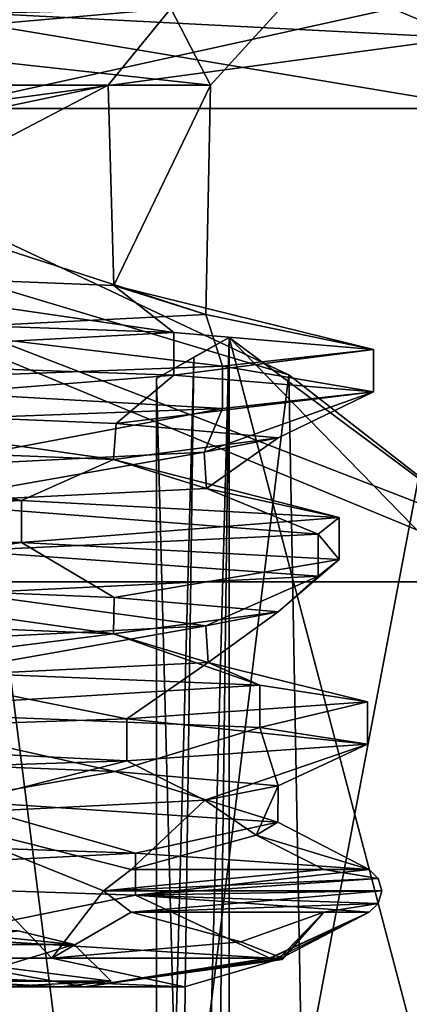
# Model space of a CAD drawing. Header units: millimetres. Extents: x -147 to 294, y -82 to 275.
# Tile 42 of 256: x 240 to 244, y 28 to 38. Entities that reach past the tile are written whole.
import ezdxf

# ---------------------------------------------------------------- set-up
doc = ezdxf.new("R2010")
doc.units = ezdxf.units.MM
doc.header["$LTSCALE"] = 67.506716
for name, color, linetype in [('1410', 7, 'CONTINUOUS'), ('1414', 7, 'CONTINUOUS'), ('1415', 7, 'CONTINUOUS'), ('1417', 7, 'CONTINUOUS'), ('1418', 7, 'CONTINUOUS'), ('1419', 7, 'CONTINUOUS'), ('1420', 7, 'CONTINUOUS'), ('1422', 7, 'CONTINUOUS'), ('1426', 7, 'CONTINUOUS'), ('1427', 7, 'CONTINUOUS'), ('1428', 7, 'CONTINUOUS'), ('1430', 7, 'CONTINUOUS'), ('1433', 7, 'CONTINUOUS'), ('1434', 7, 'CONTINUOUS'), ('1435', 7, 'CONTINUOUS'), ('1436', 7, 'CONTINUOUS'), ('1437', 7, 'CONTINUOUS'), ('4062', 7, 'CONTINUOUS'), ('4065', 7, 'CONTINUOUS'), ('4067', 7, 'CONTINUOUS'), ('4068', 7, 'CONTINUOUS'), ('4072', 7, 'CONTINUOUS'), ('4073', 7, 'CONTINUOUS'), ('4074', 7, 'CONTINUOUS'), ('4076', 7, 'CONTINUOUS'), ('4077', 7, 'CONTINUOUS'), ('4080', 7, 'CONTINUOUS')]:
    doc.layers.add(name, color=color, linetype=linetype)

msp = doc.modelspace()

# ---------------------------------------------------------------- linework, layer by layer
at = {"layer": '1410', "linetype": 'CONTINUOUS'}
for points in [[(240.535, 28.242, -39.852), (239.118, 28.383, -43.339), (237.911, 28.242, -44.684), (240.535, 28.242, -39.852)], [(239.033, 28.242, -34.652), (239.95, 28.383, -36.316), (240.535, 28.242, -39.852), (239.033, 28.242, -34.652)], [(239.95, 28.383, -36.316), (239.118, 28.383, -43.339), (240.535, 28.242, -39.852), (239.95, 28.383, -36.316)]]:
    msp.add_3dface(points, dxfattribs=at)
at = {"layer": '1414', "linetype": 'CONTINUOUS'}
for points in [[(232.446, 27.8, -48.066), (240.642, 27.8, -44.456), (232.866, 27.8, -46.794), (232.446, 27.8, -48.066)], [(232.866, 27.8, -46.794), (240.642, 27.8, -44.456), (239.743, 27.8, -43.471), (232.866, 27.8, -46.794)], [(234.334, 27.8, -30.134), (234.198, 27.8, -31.431), (240.397, 27.8, -35.879), (234.334, 27.8, -30.134)], [(234.426, 27.8, -30.144), (234.334, 27.8, -30.134), (240.397, 27.8, -35.879), (234.426, 27.8, -30.144)], [(234.519, 27.8, -30.155), (234.426, 27.8, -30.144), (240.397, 27.8, -35.879), (234.519, 27.8, -30.155)], [(241.681, 27.8, -35.558), (234.519, 27.8, -30.155), (240.397, 27.8, -35.879), (241.681, 27.8, -35.558)], [(239.743, 27.8, -43.471), (240.642, 27.8, -44.456), (240.397, 27.8, -35.879), (239.743, 27.8, -43.471)], [(240.642, 27.8, -44.456), (241.681, 27.8, -35.558), (240.397, 27.8, -35.879), (240.642, 27.8, -44.456)]]:
    msp.add_3dface(points, dxfattribs=at)
at = {"layer": '1415', "linetype": 'CONTINUOUS'}
for points in [[(240.642, 27.8, -44.456), (232.446, 27.8, -48.066), (239.01, 28.1, -46.53), (240.642, 27.8, -44.456)], [(234.519, 27.8, -30.155), (241.681, 27.8, -35.558), (234.556, 28.1, -29.858), (234.519, 27.8, -30.155)], [(234.556, 28.1, -29.858), (241.681, 27.8, -35.558), (240.302, 28.1, -32.855), (234.556, 28.1, -29.858)], [(242.571, 28.1, -40.678), (240.642, 27.8, -44.456), (239.01, 28.1, -46.53), (242.571, 28.1, -40.678)], [(240.302, 28.1, -32.855), (241.681, 27.8, -35.558), (242.703, 28.1, -38.874), (240.302, 28.1, -32.855)], [(242.576, 28.1, -40.65), (240.642, 27.8, -44.456), (242.574, 28.101, -40.659), (242.576, 28.1, -40.65)], [(242.574, 28.101, -40.659), (240.642, 27.8, -44.456), (242.571, 28.1, -40.678), (242.574, 28.101, -40.659)], [(241.681, 27.8, -35.558), (240.642, 27.8, -44.456), (242.703, 28.1, -38.874), (241.681, 27.8, -35.558)], [(242.703, 28.1, -38.874), (240.642, 27.8, -44.456), (242.699, 28.086, -39.453), (242.703, 28.1, -38.874)], [(242.621, 28.089, -40.355), (240.642, 27.8, -44.456), (242.578, 28.1, -40.635), (242.621, 28.089, -40.355)], [(242.578, 28.1, -40.635), (240.642, 27.8, -44.456), (242.577, 28.1, -40.641), (242.578, 28.1, -40.635)], [(242.577, 28.1, -40.641), (240.642, 27.8, -44.456), (242.576, 28.1, -40.65), (242.577, 28.1, -40.641)], [(242.654, 28.081, -40.075), (240.642, 27.8, -44.456), (242.621, 28.089, -40.355), (242.654, 28.081, -40.075)], [(242.699, 28.086, -39.453), (240.642, 27.8, -44.456), (242.658, 28.081, -40.04), (242.699, 28.086, -39.453)], [(242.658, 28.081, -40.04), (240.642, 27.8, -44.456), (242.656, 28.081, -40.058), (242.658, 28.081, -40.04)], [(242.656, 28.081, -40.058), (240.642, 27.8, -44.456), (242.654, 28.081, -40.075), (242.656, 28.081, -40.058)]]:
    msp.add_3dface(points, dxfattribs=at)
at = {"layer": '1417', "linetype": 'CONTINUOUS'}
msp.add_3dface([(242.571, 28.1, -40.678), (239.01, 28.1, -46.53), (239.02, 28.319, -46.522), (242.571, 28.1, -40.678)], dxfattribs=at)
at = {"layer": '1418', "linetype": 'CONTINUOUS'}
for points in [[(236.579, 34.354, -48.863), (241.571, 34.178, -45.31), (237.197, 33.828, -47.602), (236.579, 34.354, -48.863)], [(237.197, 33.828, -47.602), (241.571, 34.178, -45.31), (240.97, 33.673, -44.516), (237.197, 33.828, -47.602)], [(241.571, 34.178, -45.31), (243.651, 34.004, -39.546), (240.97, 33.673, -44.516), (241.571, 34.178, -45.31)], [(240.97, 33.673, -44.516), (243.651, 34.004, -39.546), (242.659, 33.524, -40.03), (240.97, 33.673, -44.516)], [(243.651, 34.004, -39.546), (242.079, 33.83, -33.625), (241.889, 33.375, -35.285), (243.651, 34.004, -39.546)], [(242.659, 33.524, -40.03), (243.651, 34.004, -39.546), (241.889, 33.375, -35.285), (242.659, 33.524, -40.03)], [(242.079, 33.83, -33.625), (237.415, 33.656, -29.652), (238.862, 33.223, -31.561), (242.079, 33.83, -33.625)], [(241.889, 33.375, -35.285), (242.079, 33.83, -33.625), (238.862, 33.223, -31.561), (241.889, 33.375, -35.285)], [(234.322, 32.606, -49.327), (239.984, 32.432, -46.973), (237.199, 32.012, -47.601), (234.322, 32.606, -49.327)], [(237.199, 32.012, -47.601), (239.984, 32.432, -46.973), (240.949, 31.86, -44.545), (237.199, 32.012, -47.601)], [(239.984, 32.432, -46.973), (243.295, 32.256, -41.809), (240.949, 31.86, -44.545), (239.984, 32.432, -46.973)], [(240.949, 31.86, -44.545), (243.295, 32.256, -41.809), (242.658, 31.711, -40.039), (240.949, 31.86, -44.545)], [(243.295, 32.256, -41.809), (243.073, 32.08, -35.68), (242.658, 31.711, -40.039), (243.295, 32.256, -41.809)], [(243.073, 32.08, -35.68), (239.397, 31.904, -30.769), (241.905, 31.562, -35.323), (243.073, 32.08, -35.68)], [(242.658, 31.711, -40.039), (243.073, 32.08, -35.68), (241.905, 31.562, -35.323), (242.658, 31.711, -40.039)], [(241.905, 31.562, -35.323), (239.397, 31.904, -30.769), (238.864, 31.408, -31.563), (241.905, 31.562, -35.323)], [(237.178, 30.198, -47.61), (238.113, 30.678, -48.22), (240.96, 30.046, -44.529), (237.178, 30.198, -47.61)], [(238.113, 30.678, -48.22), (242.466, 30.503, -43.908), (240.96, 30.046, -44.529), (238.113, 30.678, -48.22)], [(240.96, 30.046, -44.529), (242.466, 30.503, -43.908), (242.659, 29.897, -40.033), (240.96, 30.046, -44.529)], [(242.466, 30.503, -43.908), (243.588, 30.329, -37.885), (242.659, 29.897, -40.033), (242.466, 30.503, -43.908)], [(243.588, 30.329, -37.885), (241.081, 30.155, -32.295), (241.896, 29.746, -35.302), (243.588, 30.329, -37.885)], [(242.659, 29.897, -40.033), (243.588, 30.329, -37.885), (241.896, 29.746, -35.302), (242.659, 29.897, -40.033)], [(241.081, 30.155, -32.295), (235.838, 29.981, -29.127), (238.874, 29.593, -31.57), (241.081, 30.155, -32.295)], [(241.896, 29.746, -35.302), (241.081, 30.155, -32.295), (238.874, 29.593, -31.57), (241.896, 29.746, -35.302)], [(241.172, 28.756, -45.8), (239.02, 28.319, -46.522), (235.967, 28.931, -49.041), (241.172, 28.756, -45.8)], [(242.571, 28.1, -40.678), (239.02, 28.319, -46.522), (241.172, 28.756, -45.8), (242.571, 28.1, -40.678)], [(243.604, 28.578, -40.176), (242.571, 28.1, -40.678), (241.172, 28.756, -45.8), (243.604, 28.578, -40.176)], [(242.574, 28.101, -40.659), (242.571, 28.1, -40.678), (243.604, 28.578, -40.176), (242.574, 28.101, -40.659)], [(242.576, 28.1, -40.65), (242.574, 28.101, -40.659), (243.604, 28.578, -40.176), (242.576, 28.1, -40.65)], [(242.577, 28.1, -40.641), (242.576, 28.1, -40.65), (243.604, 28.578, -40.176), (242.577, 28.1, -40.641)], [(242.578, 28.1, -40.635), (242.577, 28.1, -40.641), (243.604, 28.578, -40.176), (242.578, 28.1, -40.635)], [(242.621, 28.089, -40.355), (242.578, 28.1, -40.635), (243.604, 28.578, -40.176), (242.621, 28.089, -40.355)], [(242.654, 28.081, -40.075), (242.621, 28.089, -40.355), (243.604, 28.578, -40.176), (242.654, 28.081, -40.075)]]:
    msp.add_3dface(points, dxfattribs=at)
at = {"layer": '1419', "linetype": 'CONTINUOUS'}
for points in [[(241.128, 28.578, -33.914), (242.271, 28.268, -36.288), (243.135, 28.578, -36.741), (241.128, 28.578, -33.914)], [(242.271, 28.268, -36.288), (242.703, 28.1, -38.874), (243.135, 28.578, -36.741), (242.271, 28.268, -36.288)], [(242.656, 28.081, -40.058), (242.654, 28.081, -40.075), (243.135, 28.578, -36.741), (242.656, 28.081, -40.058)], [(242.654, 28.081, -40.075), (243.604, 28.578, -40.176), (243.135, 28.578, -36.741), (242.654, 28.081, -40.075)], [(242.658, 28.081, -40.04), (242.656, 28.081, -40.058), (243.135, 28.578, -36.741), (242.658, 28.081, -40.04)], [(242.699, 28.086, -39.453), (242.658, 28.081, -40.04), (243.135, 28.578, -36.741), (242.699, 28.086, -39.453)], [(242.703, 28.1, -38.874), (242.699, 28.086, -39.453), (243.135, 28.578, -36.741), (242.703, 28.1, -38.874)]]:
    msp.add_3dface(points, dxfattribs=at)
at = {"layer": '1420', "linetype": 'CONTINUOUS'}
for points in [[(237.178, 30.198, -47.61), (240.96, 30.046, -44.529), (239.242, 29.744, -46.348), (237.178, 30.198, -47.61)], [(239.242, 29.744, -46.348), (240.96, 30.046, -44.529), (242.654, 29.518, -40.076), (239.242, 29.744, -46.348)], [(240.96, 30.046, -44.529), (242.659, 29.897, -40.033), (242.654, 29.518, -40.076), (240.96, 30.046, -44.529)], [(242.659, 29.897, -40.033), (241.896, 29.746, -35.302), (242.429, 29.383, -36.846), (242.659, 29.897, -40.033)], [(242.654, 29.518, -40.076), (242.659, 29.897, -40.033), (242.429, 29.383, -36.846), (242.654, 29.518, -40.076)], [(241.896, 29.746, -35.302), (238.874, 29.593, -31.57), (241.128, 29.022, -33.914), (241.896, 29.746, -35.302)], [(242.429, 29.383, -36.846), (241.896, 29.746, -35.302), (241.128, 29.022, -33.914), (242.429, 29.383, -36.846)], [(234.556, 28.1, -29.858), (240.302, 28.1, -32.855), (238.874, 29.593, -31.57), (234.556, 28.1, -29.858)], [(238.874, 29.593, -31.57), (240.302, 28.1, -32.855), (240.84, 28.801, -33.507), (238.874, 29.593, -31.57)], [(241.128, 29.022, -33.914), (238.874, 29.593, -31.57), (240.84, 28.801, -33.507), (241.128, 29.022, -33.914)], [(240.302, 28.1, -32.855), (241.128, 28.578, -33.914), (240.84, 28.801, -33.507), (240.302, 28.1, -32.855)], [(240.302, 28.1, -32.855), (242.271, 28.268, -36.288), (241.128, 28.578, -33.914), (240.302, 28.1, -32.855)], [(240.302, 28.1, -32.855), (242.703, 28.1, -38.874), (242.271, 28.268, -36.288), (240.302, 28.1, -32.855)]]:
    msp.add_3dface(points, dxfattribs=at)
at = {"layer": '1422', "linetype": 'CONTINUOUS'}
for points in [[(241.571, 34.622, -45.31), (236.579, 34.796, -48.863), (237.191, 35.261, -47.605), (241.571, 34.622, -45.31)], [(240.946, 35.112, -44.548), (241.571, 34.622, -45.31), (237.191, 35.261, -47.605), (240.946, 35.112, -44.548)], [(243.651, 34.446, -39.547), (241.571, 34.622, -45.31), (240.946, 35.112, -44.548), (243.651, 34.446, -39.547)], [(241.905, 34.808, -35.322), (243.651, 34.446, -39.547), (240.946, 35.112, -44.548), (241.905, 34.808, -35.322)], [(238.877, 34.658, -31.572), (242.079, 34.27, -33.625), (241.905, 34.808, -35.322), (238.877, 34.658, -31.572)], [(242.079, 34.27, -33.625), (243.651, 34.446, -39.547), (241.905, 34.808, -35.322), (242.079, 34.27, -33.625)], [(237.415, 34.094, -29.652), (242.079, 34.27, -33.625), (238.877, 34.658, -31.572), (237.415, 34.094, -29.652)], [(239.984, 32.869, -46.973), (234.322, 33.045, -49.327), (237.187, 33.448, -47.607), (239.984, 32.869, -46.973)], [(240.944, 33.298, -44.552), (239.984, 32.869, -46.973), (237.187, 33.448, -47.607), (240.944, 33.298, -44.552)], [(243.295, 32.694, -41.81), (239.984, 32.869, -46.973), (240.944, 33.298, -44.552), (243.295, 32.694, -41.81)], [(241.911, 32.994, -35.334), (243.295, 32.694, -41.81), (240.944, 33.298, -44.552), (241.911, 32.994, -35.334)], [(238.886, 32.845, -31.578), (243.073, 32.52, -35.68), (241.911, 32.994, -35.334), (238.886, 32.845, -31.578)], [(243.073, 32.52, -35.68), (243.295, 32.694, -41.81), (241.911, 32.994, -35.334), (243.073, 32.52, -35.68)], [(239.397, 32.346, -30.769), (243.073, 32.52, -35.68), (238.886, 32.845, -31.578), (239.397, 32.346, -30.769)], [(240.944, 31.482, -44.552), (238.113, 31.121, -48.22), (237.19, 31.635, -47.605), (240.944, 31.482, -44.552)], [(242.466, 30.946, -43.908), (238.113, 31.121, -48.22), (240.944, 31.482, -44.552), (242.466, 30.946, -43.908)], [(241.93, 31.183, -35.378), (242.466, 30.946, -43.908), (240.944, 31.482, -44.552), (241.93, 31.183, -35.378)], [(238.896, 31.032, -31.586), (241.081, 30.594, -32.295), (241.93, 31.183, -35.378), (238.896, 31.032, -31.586)], [(241.081, 30.594, -32.295), (243.588, 30.771, -37.885), (241.93, 31.183, -35.378), (241.081, 30.594, -32.295)], [(243.588, 30.771, -37.885), (242.466, 30.946, -43.908), (241.93, 31.183, -35.378), (243.588, 30.771, -37.885)], [(235.838, 30.419, -29.127), (241.081, 30.594, -32.295), (238.896, 31.032, -31.586), (235.838, 30.419, -29.127)], [(235.966, 29.37, -49.041), (239.242, 29.744, -46.348), (241.172, 29.194, -45.801), (235.966, 29.37, -49.041)], [(239.242, 29.744, -46.348), (242.654, 29.518, -40.076), (241.172, 29.194, -45.801), (239.242, 29.744, -46.348)], [(241.172, 29.194, -45.801), (242.654, 29.518, -40.076), (243.604, 29.022, -40.176), (241.172, 29.194, -45.801)]]:
    msp.add_3dface(points, dxfattribs=at)
at = {"layer": '1426', "linetype": 'CONTINUOUS'}
for points in [[(232.331, 38, -49.16), (241.542, 38, -45.089), (232.39, 37.766, -48.597), (232.331, 38, -49.16)], [(241.542, 38, -45.089), (232.415, 37.2, -48.364), (232.39, 37.766, -48.597), (241.542, 38, -45.089)], [(232.415, 37.2, -48.364), (241.542, 38, -45.089), (240.888, 37.2, -44.629), (232.415, 37.2, -48.364)], [(241.952, 37.2, -35.43), (234.656, 38, -29.064), (234.556, 37.2, -29.858), (241.952, 37.2, -35.43)], [(242.684, 38, -35.107), (234.656, 38, -29.064), (241.952, 37.2, -35.43), (242.684, 38, -35.107)], [(240.888, 37.2, -44.629), (241.542, 38, -45.089), (241.952, 37.2, -35.43), (240.888, 37.2, -44.629)], [(241.542, 38, -45.089), (242.684, 38, -35.107), (241.952, 37.2, -35.43), (241.542, 38, -45.089)]]:
    msp.add_3dface(points, dxfattribs=at)
at = {"layer": '1427', "linetype": 'CONTINUOUS'}
for points in [[(232.415, 35.413, -48.364), (232.415, 37.2, -48.364), (240.888, 37.2, -44.629), (232.415, 35.413, -48.364)], [(237.191, 35.261, -47.605), (232.415, 35.413, -48.364), (240.888, 37.2, -44.629), (237.191, 35.261, -47.605)], [(241.905, 34.808, -35.322), (241.952, 37.2, -35.43), (234.556, 37.2, -29.858), (241.905, 34.808, -35.322)], [(238.877, 34.658, -31.572), (241.905, 34.808, -35.322), (234.556, 37.2, -29.858), (238.877, 34.658, -31.572)], [(240.946, 35.112, -44.548), (237.191, 35.261, -47.605), (240.888, 37.2, -44.629), (240.946, 35.112, -44.548)], [(240.946, 35.112, -44.548), (240.888, 37.2, -44.629), (241.952, 37.2, -35.43), (240.946, 35.112, -44.548)], [(241.905, 34.808, -35.322), (240.946, 35.112, -44.548), (241.952, 37.2, -35.43), (241.905, 34.808, -35.322)]]:
    msp.add_3dface(points, dxfattribs=at)
at = {"layer": '1428', "linetype": 'CONTINUOUS'}
for points in [[(237.197, 33.828, -47.602), (240.944, 33.298, -44.552), (237.187, 33.448, -47.607), (237.197, 33.828, -47.602)], [(237.197, 33.828, -47.602), (240.97, 33.673, -44.516), (240.944, 33.298, -44.552), (237.197, 33.828, -47.602)], [(240.97, 33.673, -44.516), (242.659, 33.524, -40.03), (240.944, 33.298, -44.552), (240.97, 33.673, -44.516)], [(242.659, 33.524, -40.03), (241.911, 32.994, -35.334), (240.944, 33.298, -44.552), (242.659, 33.524, -40.03)], [(242.659, 33.524, -40.03), (241.889, 33.375, -35.285), (241.911, 32.994, -35.334), (242.659, 33.524, -40.03)], [(241.889, 33.375, -35.285), (238.862, 33.223, -31.561), (238.886, 32.845, -31.578), (241.889, 33.375, -35.285)], [(241.889, 33.375, -35.285), (238.886, 32.845, -31.578), (241.911, 32.994, -35.334), (241.889, 33.375, -35.285)]]:
    msp.add_3dface(points, dxfattribs=at)
at = {"layer": '1430', "linetype": 'CONTINUOUS'}
for points in [[(237.199, 32.012, -47.601), (240.944, 31.482, -44.552), (237.19, 31.635, -47.605), (237.199, 32.012, -47.601)], [(237.199, 32.012, -47.601), (240.949, 31.86, -44.545), (240.944, 31.482, -44.552), (237.199, 32.012, -47.601)], [(240.949, 31.86, -44.545), (242.658, 31.711, -40.039), (240.944, 31.482, -44.552), (240.949, 31.86, -44.545)], [(242.658, 31.711, -40.039), (241.93, 31.183, -35.378), (240.944, 31.482, -44.552), (242.658, 31.711, -40.039)], [(242.658, 31.711, -40.039), (241.905, 31.562, -35.323), (241.93, 31.183, -35.378), (242.658, 31.711, -40.039)], [(241.905, 31.562, -35.323), (238.864, 31.408, -31.563), (238.896, 31.032, -31.586), (241.905, 31.562, -35.323)], [(241.905, 31.562, -35.323), (238.896, 31.032, -31.586), (241.93, 31.183, -35.378), (241.905, 31.562, -35.323)]]:
    msp.add_3dface(points, dxfattribs=at)
at = {"layer": '1433', "linetype": 'CONTINUOUS'}
for points in [[(236.579, 34.354, -48.863), (236.579, 34.796, -48.863), (241.571, 34.622, -45.31), (236.579, 34.354, -48.863)], [(241.571, 34.178, -45.31), (236.579, 34.354, -48.863), (241.571, 34.622, -45.31), (241.571, 34.178, -45.31)], [(241.571, 34.178, -45.31), (241.571, 34.622, -45.31), (243.651, 34.446, -39.547), (241.571, 34.178, -45.31)], [(243.651, 34.004, -39.546), (241.571, 34.178, -45.31), (243.651, 34.446, -39.547), (243.651, 34.004, -39.546)], [(243.651, 34.004, -39.546), (243.651, 34.446, -39.547), (242.079, 34.27, -33.625), (243.651, 34.004, -39.546)], [(242.079, 33.83, -33.625), (242.079, 34.27, -33.625), (237.415, 34.094, -29.652), (242.079, 33.83, -33.625)], [(242.079, 33.83, -33.625), (243.651, 34.004, -39.546), (242.079, 34.27, -33.625), (242.079, 33.83, -33.625)], [(237.415, 33.656, -29.652), (242.079, 33.83, -33.625), (237.415, 34.094, -29.652), (237.415, 33.656, -29.652)], [(234.322, 32.606, -49.327), (234.322, 33.045, -49.327), (239.984, 32.869, -46.973), (234.322, 32.606, -49.327)], [(239.984, 32.432, -46.973), (234.322, 32.606, -49.327), (239.984, 32.869, -46.973), (239.984, 32.432, -46.973)], [(239.984, 32.432, -46.973), (239.984, 32.869, -46.973), (243.295, 32.694, -41.81), (239.984, 32.432, -46.973)], [(243.295, 32.256, -41.809), (239.984, 32.432, -46.973), (243.295, 32.694, -41.81), (243.295, 32.256, -41.809)], [(243.295, 32.256, -41.809), (243.295, 32.694, -41.81), (243.073, 32.52, -35.68), (243.295, 32.256, -41.809)], [(243.073, 32.08, -35.68), (243.073, 32.52, -35.68), (239.397, 32.346, -30.769), (243.073, 32.08, -35.68)], [(243.073, 32.08, -35.68), (243.295, 32.256, -41.809), (243.073, 32.52, -35.68), (243.073, 32.08, -35.68)], [(239.397, 31.904, -30.769), (243.073, 32.08, -35.68), (239.397, 32.346, -30.769), (239.397, 31.904, -30.769)], [(238.113, 30.678, -48.22), (238.113, 31.121, -48.22), (242.466, 30.946, -43.908), (238.113, 30.678, -48.22)], [(242.466, 30.503, -43.908), (238.113, 30.678, -48.22), (242.466, 30.946, -43.908), (242.466, 30.503, -43.908)], [(242.466, 30.503, -43.908), (242.466, 30.946, -43.908), (243.588, 30.771, -37.885), (242.466, 30.503, -43.908)], [(243.588, 30.329, -37.885), (243.588, 30.771, -37.885), (241.081, 30.594, -32.295), (243.588, 30.329, -37.885)], [(243.588, 30.329, -37.885), (242.466, 30.503, -43.908), (243.588, 30.771, -37.885), (243.588, 30.329, -37.885)], [(241.081, 30.155, -32.295), (241.081, 30.594, -32.295), (235.838, 30.419, -29.127), (241.081, 30.155, -32.295)], [(241.081, 30.155, -32.295), (243.588, 30.329, -37.885), (241.081, 30.594, -32.295), (241.081, 30.155, -32.295)], [(235.838, 29.981, -29.127), (241.081, 30.155, -32.295), (235.838, 30.419, -29.127), (235.838, 29.981, -29.127)], [(235.967, 28.931, -49.041), (235.966, 29.37, -49.041), (241.172, 29.194, -45.801), (235.967, 28.931, -49.041)], [(241.172, 28.756, -45.8), (235.967, 28.931, -49.041), (241.172, 29.194, -45.801), (241.172, 28.756, -45.8)], [(241.172, 28.756, -45.8), (241.172, 29.194, -45.801), (243.604, 29.022, -40.176), (241.172, 28.756, -45.8)], [(241.172, 28.756, -45.8), (243.604, 29.022, -40.176), (243.701, 28.931, -40.185), (241.172, 28.756, -45.8)], [(243.738, 28.8, -40.189), (241.172, 28.756, -45.8), (243.701, 28.931, -40.185), (243.738, 28.8, -40.189)], [(243.701, 28.669, -40.187), (241.172, 28.756, -45.8), (243.738, 28.8, -40.189), (243.701, 28.669, -40.187)], [(243.604, 28.578, -40.176), (241.172, 28.756, -45.8), (243.701, 28.669, -40.187), (243.604, 28.578, -40.176)]]:
    msp.add_3dface(points, dxfattribs=at)
at = {"layer": '1434', "linetype": 'CONTINUOUS'}
for points in [[(241.128, 29.022, -33.914), (240.84, 28.801, -33.507), (243.135, 29.022, -36.741), (241.128, 29.022, -33.914)], [(240.84, 28.801, -33.507), (243.701, 28.931, -40.185), (243.135, 29.022, -36.741), (240.84, 28.801, -33.507)], [(243.701, 28.931, -40.185), (243.604, 29.022, -40.176), (243.135, 29.022, -36.741), (243.701, 28.931, -40.185)], [(240.84, 28.801, -33.507), (243.738, 28.8, -40.189), (243.701, 28.931, -40.185), (240.84, 28.801, -33.507)], [(240.84, 28.801, -33.507), (241.128, 28.578, -33.914), (243.738, 28.8, -40.189), (240.84, 28.801, -33.507)], [(241.128, 28.578, -33.914), (243.701, 28.669, -40.187), (243.738, 28.8, -40.189), (241.128, 28.578, -33.914)], [(241.128, 28.578, -33.914), (243.135, 28.578, -36.741), (243.701, 28.669, -40.187), (241.128, 28.578, -33.914)], [(243.135, 28.578, -36.741), (243.604, 28.578, -40.176), (243.701, 28.669, -40.187), (243.135, 28.578, -36.741)]]:
    msp.add_3dface(points, dxfattribs=at)
at = {"layer": '1435', "linetype": 'CONTINUOUS'}
for points in [[(242.654, 29.518, -40.076), (242.429, 29.383, -36.846), (243.604, 29.022, -40.176), (242.654, 29.518, -40.076)], [(242.429, 29.383, -36.846), (241.128, 29.022, -33.914), (243.135, 29.022, -36.741), (242.429, 29.383, -36.846)], [(243.604, 29.022, -40.176), (242.429, 29.383, -36.846), (243.135, 29.022, -36.741), (243.604, 29.022, -40.176)]]:
    msp.add_3dface(points, dxfattribs=at)
at = {"layer": '1436', "linetype": 'CONTINUOUS'}
for points in [[(240.397, 27.8, -35.879), (234.198, 27.8, -31.431), (239.274, 27.858, -34.337), (240.397, 27.8, -35.879)], [(238.261, 27.858, -44.895), (239.743, 27.8, -43.471), (240.919, 27.858, -39.893), (238.261, 27.858, -44.895)], [(240.919, 27.858, -39.893), (240.397, 27.8, -35.879), (239.274, 27.858, -34.337), (240.919, 27.858, -39.893)], [(239.743, 27.8, -43.471), (240.397, 27.8, -35.879), (240.919, 27.858, -39.893), (239.743, 27.8, -43.471)]]:
    msp.add_3dface(points, dxfattribs=at)
at = {"layer": '1437', "linetype": 'CONTINUOUS'}
for points in [[(240.535, 28.242, -39.852), (237.911, 28.242, -44.684), (240.919, 27.858, -39.893), (240.535, 28.242, -39.852)], [(237.911, 28.242, -44.684), (238.261, 27.858, -44.895), (240.919, 27.858, -39.893), (237.911, 28.242, -44.684)], [(239.033, 28.242, -34.652), (240.535, 28.242, -39.852), (239.274, 27.858, -34.337), (239.033, 28.242, -34.652)], [(240.535, 28.242, -39.852), (240.919, 27.858, -39.893), (239.274, 27.858, -34.337), (240.535, 28.242, -39.852)]]:
    msp.add_3dface(points, dxfattribs=at)
at = {"layer": '4062', "linetype": 'CONTINUOUS'}
for points in [[(243.43, 2.958, -39.1), (238.41, 2.958, -47.795), (244.847, 36.958, -39.1), (243.43, 2.958, -39.1)], [(244.847, 36.958, -39.1), (238.41, 2.958, -47.795), (239.118, 36.958, -49.022), (244.847, 36.958, -39.1)]]:
    msp.add_3dface(points, dxfattribs=at)
at = {"layer": '4065', "linetype": 'CONTINUOUS'}
for points in [[(238.41, 2.958, -30.405), (243.43, 2.958, -39.1), (239.118, 36.958, -29.178), (238.41, 2.958, -30.405)], [(243.43, 2.958, -39.1), (244.847, 36.958, -39.1), (239.118, 36.958, -29.178), (243.43, 2.958, -39.1)]]:
    msp.add_3dface(points, dxfattribs=at)
at = {"layer": '4067', "linetype": 'CONTINUOUS'}
for points in [[(243.848, 38, -39.1), (238.616, 38, -30.042), (244.569, 37.692, -39.1), (243.848, 38, -39.1)], [(244.847, 36.958, -39.1), (238.616, 38, -30.042), (239.118, 36.958, -29.178), (244.847, 36.958, -39.1)], [(238.616, 38, -30.042), (244.847, 36.958, -39.1), (244.569, 37.692, -39.1), (238.616, 38, -30.042)]]:
    msp.add_3dface(points, dxfattribs=at)
at = {"layer": '4068', "linetype": 'CONTINUOUS'}
for points in [[(238.616, 38, -48.158), (243.848, 38, -39.1), (239.118, 36.958, -49.022), (238.616, 38, -48.158)], [(239.118, 36.958, -49.022), (243.848, 38, -39.1), (244.569, 37.692, -39.1), (239.118, 36.958, -49.022)], [(244.847, 36.958, -39.1), (239.118, 36.958, -49.022), (244.569, 37.692, -39.1), (244.847, 36.958, -39.1)]]:
    msp.add_3dface(points, dxfattribs=at)
at = {"layer": '4072', "linetype": 'CONTINUOUS'}
for points in [[(233.39, 37, -81.1), (245.411, 32.021, -81.1), (221.369, 32.021, -81.1), (233.39, 37, -81.1)], [(221.369, 32.021, -81.1), (250.39, 20, -81.1), (216.39, 20, -81.1), (221.369, 32.021, -81.1)], [(245.411, 32.021, -81.1), (250.39, 20, -81.1), (221.369, 32.021, -81.1), (245.411, 32.021, -81.1)]]:
    msp.add_3dface(points, dxfattribs=at)
at = {"layer": '4073', "linetype": 'CONTINUOUS'}
for points in [[(242.148, 5.429, -29.1), (242.148, 34.571, -29.1), (241.39, 34.142, -29.1), (242.148, 5.429, -29.1)], [(248.185, 28.373, -29.1), (242.148, 34.571, -29.1), (248.185, 11.627, -29.1), (248.185, 28.373, -29.1)], [(248.185, 11.627, -29.1), (242.148, 34.571, -29.1), (242.148, 5.429, -29.1), (248.185, 11.627, -29.1)], [(241.39, 5.858, -29.1), (242.148, 5.429, -29.1), (241.39, 34.142, -29.1), (241.39, 5.858, -29.1)]]:
    msp.add_3dface(points, dxfattribs=at)
at = {"layer": '4074', "linetype": 'CONTINUOUS'}
for points in [[(245.411, 32.021, -81.1), (233.39, 37, -81.1), (244.842, 32.564, -41.063), (245.411, 32.021, -81.1)], [(244.842, 32.564, -41.063), (233.39, 37, -81.1), (242.768, 34.179, -46.039), (244.842, 32.564, -41.063)], [(242.768, 34.179, -46.039), (233.39, 37, -81.1), (238.365, 36.256, -49.721), (242.768, 34.179, -46.039)], [(242.148, 34.571, -29.1), (248.185, 28.373, -29.1), (242.148, 34.571, -31.374), (242.148, 34.571, -29.1)], [(242.148, 34.571, -31.374), (248.185, 28.373, -29.1), (244.842, 32.564, -41.063), (242.148, 34.571, -31.374)]]:
    msp.add_3dface(points, dxfattribs=at)
at = {"layer": '4076', "linetype": 'CONTINUOUS'}
for points in [[(242.768, 34.179, -46.039), (238.365, 36.256, -49.721), (239.038, 3.965, -48.28), (242.768, 34.179, -46.039)], [(241.78, 34.363, -30.985), (242.148, 34.571, -31.374), (241.39, 5.858, -31.794), (241.78, 34.363, -30.985)], [(241.39, 5.858, -31.794), (242.148, 34.571, -31.374), (241.784, 5.635, -32.26), (241.39, 5.858, -31.794)], [(242.148, 34.571, -31.374), (244.842, 32.564, -41.063), (241.784, 5.635, -32.26), (242.148, 34.571, -31.374)], [(241.39, 34.142, -30.609), (241.78, 34.363, -30.985), (241.39, 19.688, -31.203), (241.39, 34.142, -30.609)], [(241.39, 19.688, -31.203), (241.78, 34.363, -30.985), (241.39, 5.858, -31.794), (241.39, 19.688, -31.203)], [(242.768, 34.179, -46.039), (239.038, 3.965, -48.28), (243.284, 6.176, -43.535), (242.768, 34.179, -46.039)], [(244.842, 32.564, -41.063), (242.768, 34.179, -46.039), (243.284, 6.176, -43.535), (244.842, 32.564, -41.063)], [(244.842, 32.564, -41.063), (242.148, 5.429, -32.743), (241.784, 5.635, -32.26), (244.842, 32.564, -41.063)], [(244.842, 32.564, -41.063), (244.215, 6.892, -38.17), (242.148, 5.429, -32.743), (244.842, 32.564, -41.063)], [(244.842, 32.564, -41.063), (243.284, 6.176, -43.535), (244.215, 6.892, -38.17), (244.842, 32.564, -41.063)]]:
    msp.add_3dface(points, dxfattribs=at)
at = {"layer": '4077', "linetype": 'CONTINUOUS'}
for points in [[(241.39, 5.858, -29.1), (241.39, 34.142, -29.1), (241.39, 5.858, -31.794), (241.39, 5.858, -29.1)], [(241.39, 34.142, -29.1), (241.39, 34.142, -30.609), (241.39, 19.688, -31.203), (241.39, 34.142, -29.1)], [(241.39, 34.142, -29.1), (241.39, 19.688, -31.203), (241.39, 5.858, -31.794), (241.39, 34.142, -29.1)]]:
    msp.add_3dface(points, dxfattribs=at)
at = {"layer": '4080', "linetype": 'CONTINUOUS'}
for points in [[(241.39, 34.142, -29.1), (242.148, 34.571, -29.1), (242.148, 34.571, -31.374), (241.39, 34.142, -29.1)], [(241.39, 34.142, -29.1), (242.148, 34.571, -31.374), (241.78, 34.363, -30.985), (241.39, 34.142, -29.1)], [(241.39, 34.142, -29.1), (241.78, 34.363, -30.985), (241.39, 34.142, -30.609), (241.39, 34.142, -29.1)]]:
    msp.add_3dface(points, dxfattribs=at)

doc.saveas('drawing.dxf')
